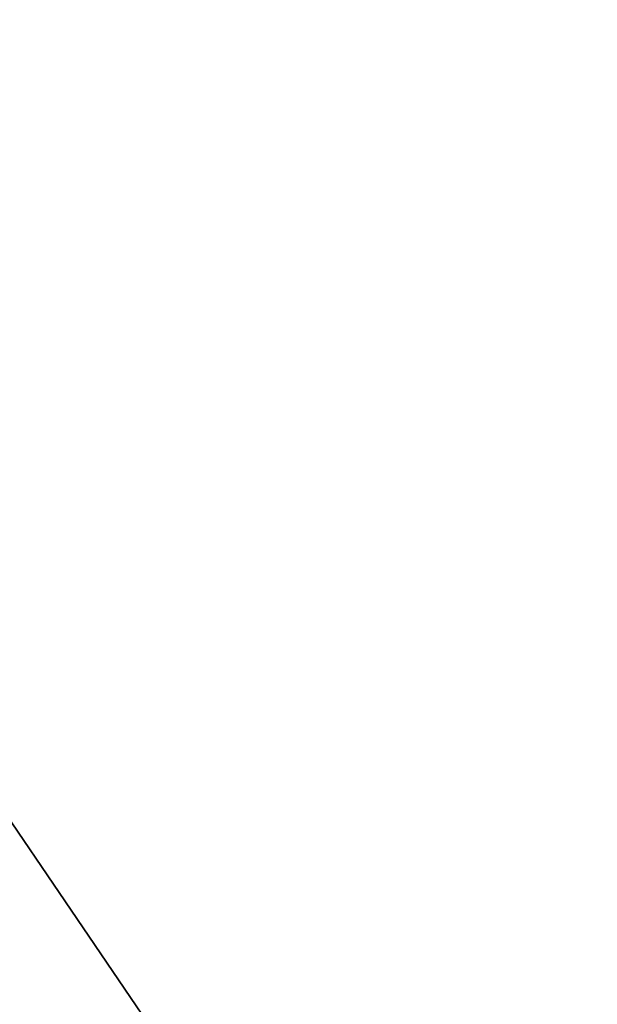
# Model space of a CAD drawing. Header units: millimetres. Extents: x -25 to 90, y -3 to 328.
# Tile 44 of 139: x 39.993 to 40.306, y 49.183 to 49.716. Entities that reach past the tile are written whole.
import ezdxf

# ---------------------------------------------------------------- set-up
doc = ezdxf.new("R2010")
doc.units = ezdxf.units.MM
doc.header["$LTSCALE"] = 65.185185
doc.layers.add('101', color=7, linetype='CONTINUOUS')
doc.layers.add('7', color=7, linetype='CONTINUOUS')

msp = doc.modelspace()

# ---------------------------------------------------------------- linework, layer by layer
at = {"layer": '101', "linetype": 'CONTINUOUS'}
for points in [[(40.5, 50, -21), (40.5, 43.5104, -19.97211), (0, 50, -21), (40.5, 50, -21)], [(0, 50, -21), (40.5, 43.5104, -19.97211), (6.77754, 44.62909, -20.30156), (0, 50, -21)], [(40.5, 50, 21), (0, 50, 21), (6.77732, 44.62926, 20.30161), (40.5, 50, 21)], [(40.5, 43.5104, 19.97211), (40.5, 50, 21), (6.77732, 44.62926, 20.30161), (40.5, 43.5104, 19.97211)]]:
    msp.add_3dface(points, dxfattribs=at)
at = {"layer": '7', "color": 7, "linetype": 'CONTINUOUS', "true_color": 0x0833a0}
for points in [[(39.5, 50, 18.75), (40.5, 50, 18.75), (40.5, 48.52896, 18.6922), (39.5, 50, 18.75)], [(39.5, 50, 18.75), (40.5, 48.52896, 18.6922), (40.5, 47.06664, 18.51913), (39.5, 50, 18.75)], [(39.5, 50, 18.75), (40.5, 47.06664, 18.51913), (40.5, 45.62315, 18.232), (39.5, 50, 18.75)], [(39.5, 50, 18.75), (40.5, 45.62315, 18.232), (40.5, 44.20559, 17.83219), (39.5, 50, 18.75)], [(39.5, 50, 18.75), (40.5, 44.20559, 17.83219), (40.5, 42.82508, 17.3229), (39.5, 50, 18.75)], [(39.5, 50, 18.75), (40.5, 42.82508, 17.3229), (40.5, 41.48734, 16.7062), (39.5, 50, 18.75)], [(39.5, 50, 18.75), (40.5, 41.48734, 16.7062), (40.5, 40.20337, 15.98714), (39.5, 50, 18.75)], [(39.5, 50, 18.75), (40.5, 40.20337, 15.98714), (40.5, 38.97891, 15.16898), (39.5, 50, 18.75)], [(39.5, 50, 18.75), (40.5, 38.97891, 15.16898), (39.5, 38.97888, 15.16896), (39.5, 50, 18.75)], [(40.5, 50, -18.75), (39.5, 50, -18.75), (39.5, 38.97888, -15.16896), (40.5, 50, -18.75)], [(40.5, 38.97891, -15.16898), (40.5, 50, -18.75), (39.5, 38.97888, -15.16896), (40.5, 38.97891, -15.16898)]]:
    msp.add_3dface(points, dxfattribs=at)

doc.saveas('drawing.dxf')
